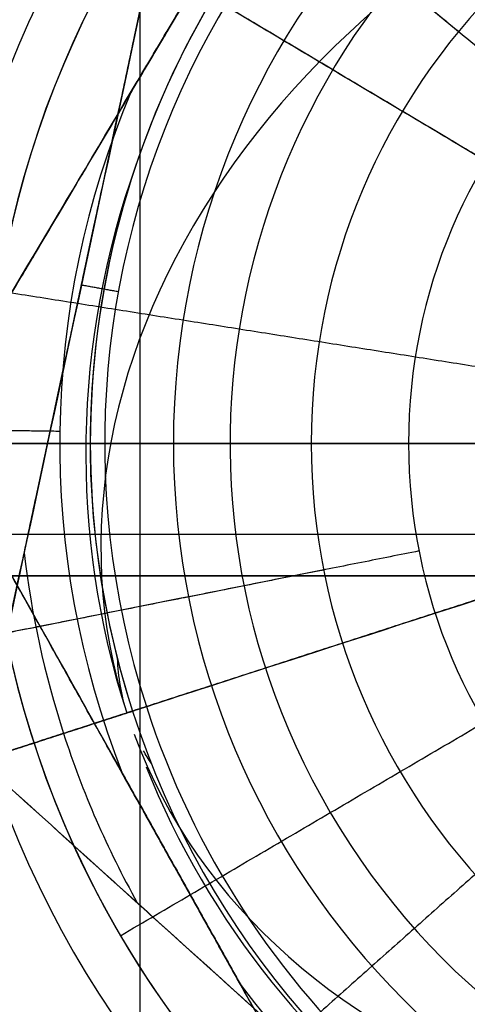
# Model space of a CAD drawing. Header units: millimetres. Extents: x -5.9 to 8.2, y -1.3 to -0.5.
# Tile 71 of 107: x 6.6552 to 6.669, y -0.8756 to -0.8452. Entities that reach past the tile are written whole.
import ezdxf

# ---------------------------------------------------------------- set-up
doc = ezdxf.new("R2010")
doc.units = ezdxf.units.MM
doc.header["$MEASUREMENT"] = 0
for name, color, linetype, true_color in [('IGES level 1', 7, 'Continuous', 0xffffff), ('IGES level 3', 7, 'Continuous', 0xffffff), ('IGES level 31', 7, 'Continuous', 0xcbd2ef), ('IGES level 35', 7, 'Continuous', 0xcbd2ef), ('IGES level 39', 7, 'Continuous', 0xffffff), ('IGES level 43', 7, 'Continuous', 0xffffff), ('IGES level 47', 7, 'Continuous', 0xffffff), ('IGES level 5', 7, 'Continuous', 0xffffff), ('IGES level 55', 7, 'Continuous', 0xffffff), ('IGES level 7', 7, 'Continuous', 0xffffff)]:
    doc.layers.add(name, color=color, linetype=linetype, true_color=true_color)

msp = doc.modelspace()

# ---------------------------------------------------------------- linework, layer by layer
at = {"layer": 'IGES level 1'}
for centre, radius, start, end in [((6.684160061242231, -0.8582795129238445, -10.18994323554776), 0.05, 90, 270), ((6.684160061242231, -0.8582795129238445, -10.15972501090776), 0.05000000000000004, 90.00000002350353, 269.9999999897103), ((6.684160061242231, -0.8582795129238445, -10.18994323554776), 0.05, 90, 270), ((6.684160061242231, -0.8582795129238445, -10.30494323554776), 0.04000000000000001, 90, 270), ((6.684160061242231, -0.8582795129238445, -10.34494323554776), 0.04000000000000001, 90, 270), ((6.684160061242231, -0.8582795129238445, -10.32494323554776), 0.04000000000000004, 90.00000001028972, 269.999999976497), ((6.684160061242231, -0.8582795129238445, -10.30494323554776), 0.04000000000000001, 90, 270), ((6.684160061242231, -0.8582795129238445, -10.34494323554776), 0.04000000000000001, 90, 270), ((6.684160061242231, -0.8582795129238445, -10.29893462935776), 0.03000000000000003, 90.00000001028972, 269.9999999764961), ((6.684160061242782, -0.8582795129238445, -10.2929260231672), 0.02, 90, 270), ((6.684160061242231, -0.8582795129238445, -10.18994323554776), 0.02, 90, 270), ((6.684160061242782, -0.8582795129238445, -10.29292602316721), 0.02, 90, 270), ((6.684160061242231, -0.8582795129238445, -10.24143462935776), 0.02000000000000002, 90.00000001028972, 269.999999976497), ((6.684160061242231, -0.8582795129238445, -10.18994323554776), 0.02, 90, 270)]:
    msp.add_arc(centre, radius, start, end, dxfattribs=at)
for knots in [[1, 1, 1, 1, 1.25, 1.25, 1.5, 1.5, 1.75, 1.75, 2, 2, 2, 2], [0, 0, 0, 0, 0.25, 0.25, 0.5, 0.5, 0.75, 0.75, 1, 1, 1, 1]]:
    msp.add_open_spline([(6.684160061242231, -0.9082795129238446, -10.13629406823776), (6.670888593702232, -0.9082795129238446, -10.13629406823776), (6.657979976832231, -0.9028141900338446, -10.13474131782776), (6.639613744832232, -0.8844397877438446, -10.13144193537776), (6.634165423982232, -0.8714041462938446, -10.12994457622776), (6.634154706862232, -0.8451957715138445, -10.12994189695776), (6.639547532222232, -0.8321758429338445, -10.13143087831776), (6.658082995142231, -0.8136514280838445, -10.13475898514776), (6.671076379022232, -0.8082795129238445, -10.13629406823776), (6.684160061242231, -0.8082795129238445, -10.13629406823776)], degree=3, knots=knots, dxfattribs=at)
for points in [[(6.668699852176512, -0.8455916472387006, -10.29292602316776), (6.660969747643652, -0.8392477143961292, -10.29893462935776), (6.653239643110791, -0.8329037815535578, -10.30494323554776)], [(6.668699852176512, -0.8455916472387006, -10.18994323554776), (6.668699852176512, -0.8455916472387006, -10.24143462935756), (6.668699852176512, -0.8455916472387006, -10.29292602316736)], [(6.634160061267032, -0.8582795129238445, -10.18994323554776), (6.649160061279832, -0.8582795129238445, -10.18994323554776), (6.664160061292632, -0.8582795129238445, -10.18994323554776)], [(6.664544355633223, -0.8621813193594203, -10.29292602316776), (6.654736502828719, -0.8641322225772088, -10.29893462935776), (6.644928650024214, -0.8660831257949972, -10.30494323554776)], [(6.664544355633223, -0.8621813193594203, -10.18994323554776), (6.664544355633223, -0.8621813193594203, -10.24143462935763), (6.664544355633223, -0.8621813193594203, -10.29292602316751)]]:
    msp.add_open_spline(points, degree=2, dxfattribs=at)
at = {"layer": 'IGES level 3'}
for centre, radius, start, end in [((6.684160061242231, -0.8582795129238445, -10.36094323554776), 0.02, 90, 270), ((6.684160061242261, -0.8582795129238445, -10.37094323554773), 0.02, 90, 270), ((6.684160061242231, -0.8582795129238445, -10.36594323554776), 0.02000000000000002, 90.00000001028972, 269.999999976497), ((6.684160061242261, -0.8582795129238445, -10.37094323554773), 0.02, 90, 270), ((6.684160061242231, -0.8582795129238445, -10.36094323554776), 0.02, 90, 270)]:
    msp.add_arc(centre, radius, start, end, dxfattribs=at)
for points in [[(6.668699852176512, -0.8455916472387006, -10.36094323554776), (6.668699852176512, -0.8455916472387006, -10.36594323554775), (6.668699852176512, -0.8455916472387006, -10.37094323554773)], [(1.204160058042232, -0.8582795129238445, -10.37094323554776), (3.934160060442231, -0.8582795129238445, -10.37094323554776), (6.664160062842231, -0.8582795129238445, -10.37094323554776)], [(1.204160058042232, -0.8582795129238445, -10.36094323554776), (3.934160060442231, -0.8582795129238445, -10.36094323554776), (6.664160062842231, -0.8582795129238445, -10.36094323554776)], [(6.664544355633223, -0.8621813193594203, -10.36094323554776), (6.664544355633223, -0.8621813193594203, -10.36594323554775), (6.664544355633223, -0.8621813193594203, -10.37094323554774)]]:
    msp.add_open_spline(points, degree=2, dxfattribs=at)
at = {"layer": 'IGES level 31'}
for centre, radius, start, end in [((6.684160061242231, -0.8582795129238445, -10.16612487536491), 0.02681188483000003, 17.92295925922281, 197.9229592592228), ((6.684160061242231, -0.8582795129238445, -10.16612487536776), 0.02681188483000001, 17.92295925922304, 197.9229592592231), ((6.684160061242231, -0.8582795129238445, -10.18994323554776), 0.02636231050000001, 17.92295925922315, 197.9229592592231), ((6.684160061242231, -0.8582795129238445, -10.18994323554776), 0.02636231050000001, 17.92295925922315, 197.9229592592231), ((6.684160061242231, -0.8582795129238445, -10.16612487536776), 0.02681188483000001, 197.9229592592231, 17.92295925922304), ((6.684160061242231, -0.8582795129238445, -10.16612487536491), 0.02681188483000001, 197.9229592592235, 17.92295925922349), ((6.684160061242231, -0.8582795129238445, -10.18994323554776), 0.02636231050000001, 197.9229592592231, 17.92295925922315), ((6.684160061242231, -0.8582795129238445, -10.18994323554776), 0.02636231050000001, 197.9229592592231, 17.92295925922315), ((6.684160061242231, -0.8582795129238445, -10.18885815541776), 0.02904797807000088, 186.6699634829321, 197.9229592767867), ((6.684160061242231, -0.8582795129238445, -10.16702831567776), 0.02904797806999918, 186.6700925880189, 197.9229592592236), ((6.684160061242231, -0.8582795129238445, -10.18885815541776), 0.02904797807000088, 197.922959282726, 209.1758259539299), ((6.684160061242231, -0.8582795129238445, -10.16702831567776), 0.02904797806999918, 197.9229592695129, 209.1759550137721)]:
    msp.add_arc(centre, radius, start, end, dxfattribs=at)
at = {"layer": 'IGES level 31', "extrusion": (0.1952268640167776, -0.6036069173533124, 0.7730104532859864)}
msp.add_arc((6.095660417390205, -8.66862396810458, -6.033070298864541), 0.02700000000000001, 0, 179.9999999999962, dxfattribs=at)
at = {"layer": 'IGES level 31', "extrusion": (-0.06003668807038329, 0.1856228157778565, 0.9807852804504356)}
msp.add_arc((-6.095660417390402, 0.8356904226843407, -10.52827622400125), 0.02700000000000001, 322.8394060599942, 1.884773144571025e-12, dxfattribs=at)
at = {"layer": 'IGES level 31', "extrusion": (-0.307737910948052, 0.9514711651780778, -6.123233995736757e-17)}
msp.add_arc((-6.095660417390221, -10.16294323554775, -2.87359766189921), 0.02700000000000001, 0, 180, dxfattribs=at)
at = {"layer": 'IGES level 31', "extrusion": (-0.307737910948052, 0.9514711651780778, 6.123233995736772e-17)}
msp.add_arc((-6.095660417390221, -10.16294323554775, -2.873597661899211), 0.02700000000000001, 0, 180, dxfattribs=at)
at = {"layer": 'IGES level 31', "extrusion": (-0.1952268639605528, 0.6036069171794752, 0.7730104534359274)}
msp.add_arc((-6.095660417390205, -4.22598190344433, -9.679052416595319), 0.02700000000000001, 1.903323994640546, 180, dxfattribs=at)
at = {"layer": 'IGES level 31', "extrusion": (-0.2714006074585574, 0.8391226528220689, 0.4713967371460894)}
msp.add_arc((-6.095660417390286, -7.60831118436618, -7.325065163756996), 0.02700000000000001, 352.3214749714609, 0, dxfattribs=at)
at = {"layer": 'IGES level 31', "extrusion": (-0.307737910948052, 0.9514711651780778, -6.123233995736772e-17)}
msp.add_arc((-6.095660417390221, -10.16294323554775, -2.87359766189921), 0.02700000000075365, 353.2326266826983, 0, dxfattribs=at)
at = {"layer": 'IGES level 31', "extrusion": (-0.2714006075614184, 0.8391226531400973, -0.4713967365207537)}
msp.add_arc((-6.095660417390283, -10.31752030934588, 2.256491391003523), 0.02700000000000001, 352.3214749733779, 354.2900291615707, dxfattribs=at)
at = {"layer": 'IGES level 31', "extrusion": (0.06003668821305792, -0.1856228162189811, 0.980785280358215)}
msp.add_arc((6.095660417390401, -4.801074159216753, -9.407054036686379), 0.02700000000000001, 183.8066474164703, 217.1605938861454, dxfattribs=at)
at = {"layer": 'IGES level 31'}
for points, knots in [([(6.660584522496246, -0.8369945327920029, -10.16812505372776), (6.659483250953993, -0.8421415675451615, -10.16706175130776), (6.658379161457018, -0.8473017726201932, -10.16640908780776), (6.656162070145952, -0.8576638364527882, -10.16640248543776), (6.655042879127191, -0.8628946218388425, -10.16705919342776), (6.653938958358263, -0.868054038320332, -10.16812505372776)], [6.141592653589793, 6.141592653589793, 6.141592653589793, 6.141592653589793, 6.641592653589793, 6.641592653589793, 7.141592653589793, 7.141592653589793, 7.141592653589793, 7.141592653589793]), ([(6.653938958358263, -0.868054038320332, -10.18776141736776), (6.655040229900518, -0.8629070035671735, -10.18882471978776), (6.656144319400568, -0.8577467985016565, -10.18947738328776), (6.658361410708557, -0.8473847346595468, -10.18948398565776), (6.659480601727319, -0.8421539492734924, -10.18882727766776), (6.660584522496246, -0.8369945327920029, -10.18776141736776)], [7.283185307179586, 7.283185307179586, 7.283185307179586, 7.283185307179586, 7.783185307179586, 7.783185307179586, 8.283185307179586, 8.283185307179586, 8.283185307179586, 8.283185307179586]), ([(6.660584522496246, -0.8369945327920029, -10.16812505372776), (6.659483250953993, -0.8421415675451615, -10.16706175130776), (6.658379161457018, -0.8473017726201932, -10.16640908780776), (6.656162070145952, -0.8576638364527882, -10.16640248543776), (6.655042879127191, -0.8628946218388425, -10.16705919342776), (6.653938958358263, -0.868054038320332, -10.16812505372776)], [1, 1, 1, 1, 1.5, 1.5, 2, 2, 2, 2]), ([(6.653938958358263, -0.868054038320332, -10.18776141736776), (6.655040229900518, -0.8629070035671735, -10.18882471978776), (6.656144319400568, -0.8577467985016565, -10.18947738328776), (6.658361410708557, -0.8473847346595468, -10.18948398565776), (6.659480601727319, -0.8421539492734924, -10.18882727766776), (6.660584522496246, -0.8369945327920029, -10.18776141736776)], [3, 3, 3, 3, 3.5, 3.5, 4, 4, 4, 4]), ([(6.677514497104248, -0.8893390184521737, -10.18776141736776), (6.673607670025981, -0.8858117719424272, -10.18882471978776), (6.669690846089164, -0.8822754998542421, -10.18947738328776), (6.661825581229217, -0.8751744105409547, -10.18948398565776), (6.657855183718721, -0.8715897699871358, -10.18882727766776), (6.653938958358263, -0.868054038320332, -10.18776141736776)], [7.141592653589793, 7.141592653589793, 7.141592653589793, 7.141592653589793, 7.641592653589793, 7.641592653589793, 8.141592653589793, 8.141592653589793, 8.141592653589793, 8.141592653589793]), ([(6.653938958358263, -0.868054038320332, -10.16812505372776), (6.65784578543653, -0.8715812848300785, -10.16706175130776), (6.661762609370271, -0.8751175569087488, -10.16640908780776), (6.669627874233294, -0.882218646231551, -10.16640248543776), (6.67359827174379, -0.8858032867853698, -10.16705919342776), (6.677514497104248, -0.8893390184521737, -10.16812505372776)], [5.141592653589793, 5.141592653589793, 5.141592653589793, 5.141592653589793, 5.641592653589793, 5.641592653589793, 6.141592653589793, 6.141592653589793, 6.141592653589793, 6.141592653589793]), ([(6.653938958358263, -0.868054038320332, -10.16812505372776), (6.65784578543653, -0.8715812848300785, -10.16706175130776), (6.661762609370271, -0.8751175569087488, -10.16640908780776), (6.669627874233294, -0.882218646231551, -10.16640248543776), (6.67359827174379, -0.8858032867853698, -10.16705919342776), (6.677514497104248, -0.8893390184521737, -10.16812505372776)], [1, 1, 1, 1, 1.5, 1.5, 2, 2, 2, 2]), ([(6.677514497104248, -0.8893390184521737, -10.18776141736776), (6.673607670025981, -0.8858117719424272, -10.18882471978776), (6.669690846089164, -0.8822754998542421, -10.18947738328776), (6.661825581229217, -0.8751744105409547, -10.18948398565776), (6.657855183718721, -0.8715897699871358, -10.18882727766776), (6.653938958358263, -0.868054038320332, -10.18776141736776)], [3, 3, 3, 3, 3.5, 3.5, 4, 4, 4, 4])]:
    msp.add_open_spline(points, degree=3, knots=knots, dxfattribs=at)
for points in [[(6.653938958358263, -0.868054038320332, -10.17794323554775), (6.657261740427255, -0.8525242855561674, -10.17794323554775), (6.660584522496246, -0.8369945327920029, -10.17794323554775)], [(6.657261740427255, -0.8525242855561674, -10.18948069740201), (6.657261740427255, -0.8525242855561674, -10.17794323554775), (6.657261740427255, -0.8525242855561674, -10.1664057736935)], [(6.658214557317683, -0.8536102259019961, -10.18994323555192), (6.657643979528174, -0.8535075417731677, -10.18970900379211), (6.657073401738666, -0.8534048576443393, -10.18947477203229)], [(6.669887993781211, -0.8628955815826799, -10.18994323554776), (6.664482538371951, -0.8646438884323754, -10.18994323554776), (6.659077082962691, -0.8663921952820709, -10.18994323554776)], [(6.65907708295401, -0.8663921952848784, -10.18994323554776), (6.656508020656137, -0.8672231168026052, -10.18885232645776), (6.653938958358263, -0.868054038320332, -10.18776141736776)], [(6.653938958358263, -0.868054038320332, -10.18776141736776), (6.656508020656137, -0.8672231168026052, -10.18885232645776), (6.65907708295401, -0.8663921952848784, -10.18994323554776)], [(6.653938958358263, -0.868054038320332, -10.16812505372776), (6.656294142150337, -0.8672922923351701, -10.16712496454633), (6.65864932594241, -0.8665305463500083, -10.16612487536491)], [(6.65864932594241, -0.8665305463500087, -10.16612487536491), (6.656294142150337, -0.8672922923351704, -10.16712496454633), (6.653938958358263, -0.868054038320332, -10.16812505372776)], [(6.677514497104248, -0.8893390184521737, -10.17794323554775), (6.665726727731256, -0.8786965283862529, -10.17794323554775), (6.653938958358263, -0.868054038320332, -10.17794323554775)]]:
    msp.add_open_spline(points, degree=2, dxfattribs=at)
msp.add_rational_spline([(6.658649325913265, -0.8665305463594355, -10.16612487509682), (6.658470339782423, -0.866588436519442, -10.16453961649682), (6.658470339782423, -0.866588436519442, -10.16294323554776)], [1, 0.9982566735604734, 1], degree=2, dxfattribs=at)
at = {"layer": 'IGES level 35'}
for centre, radius, start, end in [((6.684160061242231, -0.8582795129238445, -10.33694323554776), 0.02775426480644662, 157.0014285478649, 201.4783446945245), ((6.684160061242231, -0.8582795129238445, -10.36094323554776), 0.02775426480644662, 157.0014285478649, 201.4783446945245), ((6.684160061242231, -0.8582795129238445, -10.36094323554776), 0.02775426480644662, 157.0014285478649, 201.4783446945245), ((6.684160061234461, -0.8582795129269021, -10.33694323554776), 0.02775426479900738, 157.0014285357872, 201.4783446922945), ((6.684160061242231, -0.8582795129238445, -10.33694323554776), 0.02775426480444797, 217.0014285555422, 261.478344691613), ((6.684160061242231, -0.8582795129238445, -10.36094323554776), 0.02775426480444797, 217.0014285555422, 261.478344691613), ((6.684160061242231, -0.8582795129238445, -10.36094323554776), 0.02775426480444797, 217.0014285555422, 261.478344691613), ((6.684160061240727, -0.8582795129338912, -10.33694323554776), 0.02775426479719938, 217.001428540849, 261.4783446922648)]:
    msp.add_arc(centre, radius, start, end, dxfattribs=at)
for points, degree in [([(6.668649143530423, -0.8305713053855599, -10.34894323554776), (6.660528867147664, -0.8442147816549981, -10.34894323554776), (6.652408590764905, -0.8578582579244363, -10.34894323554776)], 2), ([(6.662445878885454, -0.840993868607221, -10.33694323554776), (6.660528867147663, -0.8442147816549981, -10.33694323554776), (6.658611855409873, -0.8474356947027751, -10.33694323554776)], 2), ([(6.658611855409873, -0.8474356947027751, -10.36094323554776), (6.660528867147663, -0.8442147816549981, -10.36094323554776), (6.662445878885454, -0.840993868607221, -10.36094323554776)], 2), ([(6.662445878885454, -0.840993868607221, -10.33694323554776), (6.660528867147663, -0.8442147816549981, -10.33694323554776), (6.658611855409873, -0.8474356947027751, -10.33694323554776)], 2), ([(6.662445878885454, -0.840993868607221, -10.36094323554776), (6.660528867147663, -0.8442147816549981, -10.36094323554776), (6.658611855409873, -0.8474356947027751, -10.36094323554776)], 2), ([(6.671270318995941, -0.8506078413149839, -10.33694323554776), (6.665899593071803, -0.847411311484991, -10.33694323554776), (6.660528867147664, -0.8442147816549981, -10.33694323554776)], 2), ([(6.673848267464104, -0.8521421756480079, -10.36094323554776), (6.667188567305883, -0.848178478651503, -10.36094323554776), (6.660528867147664, -0.8442147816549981, -10.36094323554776)], 2), ([(6.658611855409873, -0.8474356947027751, -10.33694323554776), (6.656457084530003, -0.8510560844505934, -10.33751221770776), (6.654358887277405, -0.8545814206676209, -10.33903658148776), (6.652408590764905, -0.8578582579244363, -10.34094323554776)], 3), ([(6.652408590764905, -0.8578582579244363, -10.35694323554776), (6.654367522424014, -0.8545669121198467, -10.35885833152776), (6.656423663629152, -0.851112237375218, -10.36036542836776), (6.658611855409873, -0.8474356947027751, -10.36094323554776)], 3), ([(6.652408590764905, -0.8578582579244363, -10.35694323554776), (6.654367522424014, -0.8545669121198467, -10.35885833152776), (6.656423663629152, -0.851112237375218, -10.36036542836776), (6.658611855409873, -0.8474356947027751, -10.36094323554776)], 3), ([(6.658611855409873, -0.8474356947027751, -10.33694323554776), (6.656457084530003, -0.8510560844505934, -10.33751221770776), (6.654358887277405, -0.8545814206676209, -10.33903658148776), (6.652408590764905, -0.8578582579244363, -10.34094323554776)], 3), ([(6.658333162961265, -0.8684417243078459, -10.36094323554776), (6.656257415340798, -0.8647336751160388, -10.36036933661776), (6.654265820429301, -0.8611759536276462, -10.35884431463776), (6.652408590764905, -0.8578582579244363, -10.35694323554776)], 3), ([(6.652408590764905, -0.8578582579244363, -10.34094323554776), (6.654275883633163, -0.8611939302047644, -10.33903185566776), (6.656272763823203, -0.8647610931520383, -10.33751289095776), (6.658333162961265, -0.8684417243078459, -10.33694323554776)], 3), ([(6.667919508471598, -0.885566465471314, -10.34894323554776), (6.660164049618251, -0.8717123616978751, -10.34894323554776), (6.652408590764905, -0.8578582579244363, -10.34894323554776)], 2), ([(6.658333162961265, -0.8684417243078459, -10.36094323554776), (6.656257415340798, -0.8647336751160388, -10.36036933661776), (6.654265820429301, -0.8611759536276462, -10.35884431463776), (6.652408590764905, -0.8578582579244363, -10.35694323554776)], 3), ([(6.656408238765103, -0.8579113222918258, -10.36094323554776), (6.654408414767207, -0.8578847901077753, -10.35894323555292), (6.652408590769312, -0.8578582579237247, -10.35694323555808)], 2), ([(6.652408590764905, -0.8578582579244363, -10.34094323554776), (6.654275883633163, -0.8611939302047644, -10.33903185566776), (6.656272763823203, -0.8647610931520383, -10.33751289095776), (6.658333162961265, -0.8684417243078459, -10.33694323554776)], 3), ([(6.656408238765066, -0.857911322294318, -10.33694323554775), (6.654408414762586, -0.8578847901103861, -10.33894323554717), (6.652408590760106, -0.8578582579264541, -10.34094323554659)], 2), ([(6.658333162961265, -0.8684417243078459, -10.33694323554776), (6.660164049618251, -0.8717123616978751, -10.33694323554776), (6.661994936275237, -0.8749829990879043, -10.33694323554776)], 2), ([(6.661994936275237, -0.8749829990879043, -10.36094323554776), (6.660164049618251, -0.8717123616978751, -10.36094323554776), (6.658333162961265, -0.8684417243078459, -10.36094323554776)], 2), ([(6.658333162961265, -0.8684417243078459, -10.33694323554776), (6.660164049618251, -0.8717123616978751, -10.33694323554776), (6.661994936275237, -0.8749829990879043, -10.33694323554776)], 2), ([(6.658333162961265, -0.8684417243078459, -10.36094323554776), (6.660164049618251, -0.8717123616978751, -10.36094323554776), (6.661994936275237, -0.8749829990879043, -10.36094323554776)], 2), ([(6.660164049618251, -0.8717123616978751, -10.36094323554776), (6.660164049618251, -0.8717123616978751, -10.34894323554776), (6.660164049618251, -0.8717123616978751, -10.33694323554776)], 2), ([(6.661994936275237, -0.8749829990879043, -10.33694323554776), (6.664070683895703, -0.8786910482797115, -10.33751713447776), (6.666062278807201, -0.8822487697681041, -10.33904215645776), (6.667919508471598, -0.885566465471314, -10.34094323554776)], 3), ([(6.667919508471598, -0.885566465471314, -10.35694323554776), (6.666052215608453, -0.8822307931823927, -10.35885461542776), (6.664055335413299, -0.878663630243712, -10.36037358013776), (6.661994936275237, -0.8749829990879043, -10.36094323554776)], 3), ([(6.667919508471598, -0.885566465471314, -10.35694323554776), (6.666052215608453, -0.8822307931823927, -10.35885461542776), (6.664055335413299, -0.878663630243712, -10.36037358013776), (6.661994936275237, -0.8749829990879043, -10.36094323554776)], 3), ([(6.661994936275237, -0.8749829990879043, -10.33694323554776), (6.664070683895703, -0.8786910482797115, -10.33751713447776), (6.666062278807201, -0.8822487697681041, -10.33904215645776), (6.667919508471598, -0.885566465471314, -10.34094323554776)], 3)]:
    msp.add_open_spline(points, degree=degree, dxfattribs=at)
at = {"layer": 'IGES level 39'}
for centre, radius, start, end in [((6.658878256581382, -0.8610903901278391, -0.1924432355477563), 0.032, 0, 180), ((6.658878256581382, -0.8610903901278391, -0.1924432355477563), 0.032, 0, 180), ((6.658878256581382, -0.8610903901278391, -0.1374432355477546), 0.03103997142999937, 359.9999999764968, 180), ((6.658878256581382, -0.861090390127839, -0.08244323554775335), 0.03007994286, 359.9999999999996, 179.9999999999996), ((6.658878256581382, -0.8610903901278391, -0.08244323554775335), 0.03007994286, 0, 180), ((6.658878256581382, -0.8610903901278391, -0.1894432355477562), 0.02894717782, 0, 180), ((6.658878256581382, -0.8610903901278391, -0.1894432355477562), 0.02894717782, 0, 180), ((6.658878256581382, -0.8610903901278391, -0.1359432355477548), 0.02801333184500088, 359.9999999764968, 180), ((6.658878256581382, -0.861090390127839, -0.08244323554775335), 0.02707948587, 359.9999999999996, 179.9999999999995), ((6.658878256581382, -0.861090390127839, -0.08244323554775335), 0.02707948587, 359.9999999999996, 179.9999999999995), ((6.658878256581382, -0.8610903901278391, -0.1924432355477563), 0.032, 180, 0), ((6.658878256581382, -0.8610903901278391, -0.1924432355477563), 0.032, 180, 0), ((6.658878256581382, -0.8610903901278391, -0.1374432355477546), 0.03103997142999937, 180.0000000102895, 359.9999999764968), ((6.658878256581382, -0.8610903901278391, -0.08244323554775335), 0.03007994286, 180.0000000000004, 4.229469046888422e-13), ((6.658878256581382, -0.8610903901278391, -0.08244323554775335), 0.03007994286, 180, 0), ((6.658878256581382, -0.8610903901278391, -0.1894432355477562), 0.02894717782, 180, 0), ((6.658878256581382, -0.8610903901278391, -0.1894432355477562), 0.02894717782, 180, 0), ((6.658878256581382, -0.8610903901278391, -0.1359432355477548), 0.02801333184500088, 180.0000000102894, 359.9999999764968), ((6.658878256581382, -0.8610903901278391, -0.08244323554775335), 0.02707948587, 180.0000000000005, 4.69810201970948e-13), ((6.658878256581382, -0.8610903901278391, -0.08244323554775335), 0.02707948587, 180.0000000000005, 4.69810201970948e-13)]:
    msp.add_arc(centre, radius, start, end, dxfattribs=at)
for points in [[(6.658878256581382, -0.8290903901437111, -0.1924432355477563), (6.658878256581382, -0.8610903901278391, -0.1924432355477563), (6.658878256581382, -0.8930903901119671, -0.1924432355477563)], [(6.658878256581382, -0.8321432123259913, -0.1894432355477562), (6.658878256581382, -0.8610903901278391, -0.1894432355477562), (6.658878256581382, -0.8900375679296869, -0.1894432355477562)], [(6.690878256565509, -0.8610903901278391, -0.1924432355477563), (6.658878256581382, -0.8610903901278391, -0.1924432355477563), (6.626878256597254, -0.8610903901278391, -0.1924432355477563)], [(6.687825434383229, -0.8610903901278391, -0.1894432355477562), (6.658878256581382, -0.8610903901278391, -0.1894432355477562), (6.629931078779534, -0.8610903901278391, -0.1894432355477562)]]:
    msp.add_open_spline(points, degree=2, dxfattribs=at)
at = {"layer": 'IGES level 43'}
for points in [[(6.761878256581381, -0.8610903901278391, -0.1924432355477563), (6.608878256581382, -0.8610903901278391, -0.1924432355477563), (6.455878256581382, -0.8610903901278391, -0.1924432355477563)], [(6.761878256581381, -0.8610903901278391, -0.292443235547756), (6.608878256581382, -0.8610903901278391, -0.292443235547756), (6.455878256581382, -0.8610903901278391, -0.292443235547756)], [(6.763878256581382, -0.8623609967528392, -0.1989424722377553), (6.608878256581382, -0.8623609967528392, -0.1989424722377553), (6.453878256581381, -0.8623609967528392, -0.1989424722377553)], [(6.453878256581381, -0.8623609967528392, -0.2708728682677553), (6.608878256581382, -0.8623609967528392, -0.2708728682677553), (6.763878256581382, -0.8623609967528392, -0.2708728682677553)]]:
    msp.add_open_spline(points, degree=2, dxfattribs=at)
at = {"layer": 'IGES level 47'}
for points in [[(7.284160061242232, -0.8582795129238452, -10.45094323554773), (1.184160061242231, -0.8582795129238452, -10.45094323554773), (-4.915839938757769, -0.8582795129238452, -10.45094323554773)], [(7.284160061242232, -0.8582795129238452, -10.44094323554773), (1.184160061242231, -0.8582795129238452, -10.44094323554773), (-4.915839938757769, -0.8582795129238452, -10.44094323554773)]]:
    msp.add_open_spline(points, degree=2, dxfattribs=at)
at = {"layer": 'IGES level 5'}
for centre, radius, start, end in [((6.684160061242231, -0.8582795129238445, -10.40094323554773), 0.03149999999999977, 90, 270), ((6.684160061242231, -0.8582795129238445, -10.40094323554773), 0.03149999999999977, 90, 270), ((6.684160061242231, -0.8582795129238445, -10.39369323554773), 0.02424999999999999, 90.000000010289, 269.9999999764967), ((6.684160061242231, -0.8582795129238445, -10.38644323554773), 0.01700000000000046, 90, 270), ((6.684160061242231, -0.8582795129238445, -10.37094323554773), 0.01700000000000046, 90, 270), ((6.684160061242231, -0.8582795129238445, -10.38644323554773), 0.01700000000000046, 90, 270), ((6.684160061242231, -0.8582795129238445, -10.37869323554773), 0.01700000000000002, 90.00000001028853, 269.9999999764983), ((6.684160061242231, -0.8582795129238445, -10.37094323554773), 0.01700000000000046, 90, 270)]:
    msp.add_arc(centre, radius, start, end, dxfattribs=at)
for points in [[(6.67101888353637, -0.8474948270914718, -10.38644323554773), (6.665414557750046, -0.8428954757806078, -10.39369323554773), (6.659810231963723, -0.8382961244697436, -10.40094323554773)], [(1.201160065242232, -0.8582795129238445, -10.37094323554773), (3.934160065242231, -0.8582795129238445, -10.37094323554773), (6.667160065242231, -0.8582795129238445, -10.37094323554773)], [(6.667486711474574, -0.861596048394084, -10.38644323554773), (6.660376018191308, -0.8630104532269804, -10.39369323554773), (6.653265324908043, -0.864424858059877, -10.40094323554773)], [(6.667486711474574, -0.8615960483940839, -10.37094323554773), (6.667486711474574, -0.8615960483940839, -10.37869323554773), (6.667486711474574, -0.8615960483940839, -10.38644323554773)]]:
    msp.add_open_spline(points, degree=2, dxfattribs=at)
at = {"layer": 'IGES level 55'}
for points in [[(3.828711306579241, -0.8582795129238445, -0.292443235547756), (5.418711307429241, -0.8582795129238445, -0.292443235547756), (7.008711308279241, -0.8582795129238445, -0.292443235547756)], [(3.828711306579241, -0.8582795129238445, -0.3024432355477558), (5.418711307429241, -0.8582795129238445, -0.3024432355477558), (7.008711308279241, -0.8582795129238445, -0.3024432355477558)]]:
    msp.add_open_spline(points, degree=2, dxfattribs=at)
at = {"layer": 'IGES level 7'}
for centre, radius, start, end in [((6.684160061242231, -0.8582795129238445, -10.40094323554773), 0.03000000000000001, 120.3780791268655, 300.3780791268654), ((6.684160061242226, -0.8582795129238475, -10.39894323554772), 0.03000000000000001, 120.3780791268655, 300.3780791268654), ((6.684160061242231, -0.8582795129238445, -10.40094323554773), 0.03000000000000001, 120.3780791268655, 300.3780791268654), ((6.684160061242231, -0.8582795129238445, -10.39994323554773), 0.0300000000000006, 120.3780791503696, 300.3780791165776), ((6.684160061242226, -0.8582795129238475, -10.39894323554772), 0.03000000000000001, 120.3780791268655, 300.3780791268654), ((6.684160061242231, -0.8582795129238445, -10.39144323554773), 0.02249999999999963, 120.3780791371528, 300.3780791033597)]:
    msp.add_arc(centre, radius, start, end, dxfattribs=at)
for points in [[(6.669344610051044, -0.8559337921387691, -10.38394323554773), (6.661936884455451, -0.8547609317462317, -10.39144323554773), (6.654529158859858, -0.8535880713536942, -10.39894323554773)], [(6.658278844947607, -0.8734506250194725, -10.40094323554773), (6.666905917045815, -0.8683935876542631, -10.40094323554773), (6.675532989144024, -0.8633365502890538, -10.40094323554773)], [(6.655816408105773, -0.8681099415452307, -10.40094323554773), (6.655816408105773, -0.8681099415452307, -10.39994323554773), (6.655816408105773, -0.8681099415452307, -10.39894323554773)], [(6.672947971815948, -0.8682439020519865, -10.38394323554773), (6.667341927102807, -0.8732260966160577, -10.39144323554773), (6.661735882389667, -0.8782082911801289, -10.39894323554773)]]:
    msp.add_open_spline(points, degree=2, dxfattribs=at)

doc.saveas('drawing.dxf')
